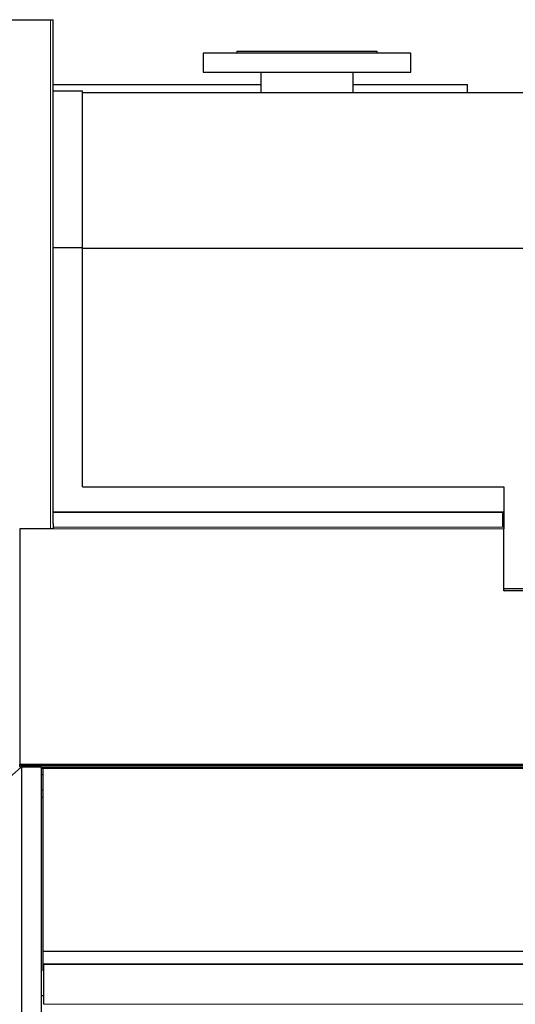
# Model space of a CAD drawing. Header units: inches. Extents: x 0 to 23760, y -13 to 16800.
# Tile 208 of 247: x 16405 to 16882, y 13868 to 14816. Entities that reach past the tile are written whole.
import ezdxf

# ---------------------------------------------------------------- set-up
doc = ezdxf.new("R2010")
doc.units = ezdxf.units.IN
doc.layers.add('1', color=7, linetype='Continuous', true_color=0xffffff)

msp = doc.modelspace()

# ---------------------------------------------------------------- linework, layer by layer
at = {"layer": '1', "color": 2, "linetype": 'Continuous', "lineweight": 25}
for p, q in [((16392.395, 14815.796), (16434.486, 14815.796)), ((16434.486, 14815.796), (16436.986, 14815.796)), ((16436.986, 14330.408), (16436.986, 14815.796)), ((16581.486, 14783.404), (16581.486, 14765.404)), ((16781.486, 14783.404), (16581.486, 14783.404)), ((16613.986, 14785.404), (16613.986, 14783.404)), ((16613.986, 14785.404), (16748.986, 14785.404)), ((16748.986, 14783.404), (16748.986, 14785.404)), ((16781.486, 14765.404), (16781.486, 14783.404)), ((16581.486, 14765.404), (16781.486, 14765.404)), ((16637.036, 14765.404), (16637.036, 14745.795)), ((16725.936, 14745.795), (16725.936, 14765.404)), ((16436.986, 14753.296), (16637.033, 14753.296)), ((16436.986, 14747.296), (16465.486, 14747.296)), ((16465.486, 14596.417), (16465.486, 14747.296)), ((16465.487, 14745.796), (16972.529, 14745.796)), ((16725.932, 14753.296), (16835.986, 14753.296)), ((16831.986, 14745.796), (16972.587, 14745.796)), ((16835.986, 14745.796), (16835.986, 14753.296)), ((16436.986, 14596.417), (16465.486, 14596.417)), ((16465.486, 14365.808), (16465.486, 14596.417)), ((16465.487, 14595.796), (16972.529, 14595.796)), ((16465.486, 14365.808), (16870.986, 14365.808)), ((16870.986, 14365.808), (16870.986, 14341.823)), ((16870.986, 14340.175), (16869.486, 14340.175)), ((16869.486, 14340.175), (16869.486, 14327.908)), ((16870.986, 14341.823), (16870.986, 14341.116)), ((16870.986, 14341.116), (16870.986, 14340.175)), ((16870.986, 14340.175), (16870.986, 14327.908)), ((16436.986, 14330.408), (16436.986, 14327.141)), ((16869.486, 14327.908), (16870.986, 14327.908)), ((16870.986, 14327.908), (16870.986, 14327.141)), ((16404.986, 14325.373), (16404.986, 14098.796)), ((16436.986, 14325.373), (16404.986, 14325.373)), ((16436.986, 14327.141), (16436.986, 14325.373)), ((16870.986, 14327.141), (16870.986, 14325.373)), ((16870.986, 14265.808), (16870.986, 14325.373)), ((16870.981, 14267.845), (17061.486, 14267.845)), ((17004.986, 14265.808), (16870.986, 14265.808)), ((16385.486, 14077.656), (16406.486, 14096.283)), ((16404.986, 14097.796), (16404.986, 14098.796)), ((16404.986, 14096.296), (16404.986, 14097.796)), ((16404.986, 14097.796), (16999.986, 14097.796)), ((16404.986, 14096.296), (16999.986, 14096.296)), ((16425.486, 14096.283), (16406.486, 14096.283)), ((16406.486, 14096.283), (16406.486, 13819.557)), ((16425.486, 14096.283), (16425.486, 13819.557)), ((16427.486, 14094.796), (16425.486, 14094.796)), ((16427.486, 13918.314), (16427.486, 14094.796)), ((17005.487, 14094.796), (16427.486, 14094.796)), ((16436.986, 14094.8), (16436.986, 14096.299)), ((16835.986, 14094.796), (16835.986, 14096.296)), ((16425.486, 14088.796), (16427.486, 14088.796)), ((16427.486, 14073.796), (16425.486, 14073.796)), ((16427.486, 14066.796), (16425.486, 14066.796)), ((16427.486, 13899.687), (16427.486, 13918.314)), ((16973.48, 13918.314), (16427.486, 13918.314)), ((16973.509, 13906.181), (16427.987, 13906.181)), ((16427.987, 13906.181), (16427.987, 13905.955)), ((16427.987, 13867.56), (16427.987, 13905.955)), ((16427.992, 13899.687), (16427.486, 13899.687)), ((16425.486, 13876.107), (16427.986, 13876.107))]:
    msp.add_line(p, q, dxfattribs=at)
at = {"layer": '1', "color": 110, "linetype": 'Continuous', "lineweight": 13}
for p, q in [((16434.486, 14325.373), (16434.486, 14815.796)), ((16436.986, 14341.823), (16870.986, 14341.823)), ((16436.986, 14341.116), (16870.986, 14341.116)), ((16436.986, 14327.141), (16870.986, 14327.141)), ((16436.986, 14325.373), (16870.986, 14325.373)), ((16404.986, 14098.796), (16999.986, 14098.796)), ((16434.486, 14094.796), (16434.486, 14096.295)), ((16427.987, 13905.955), (16973.509, 13905.955)), ((16427.987, 13867.56), (21652.987, 13867.56))]:
    msp.add_line(p, q, dxfattribs=at)
at = {"layer": '1', "color": 2, "linetype": 'Continuous', "lineweight": 25}
msp.add_arc((16871.986, 14266.796), 1, 180, 260.872907, dxfattribs=at)

doc.saveas('drawing.dxf')
